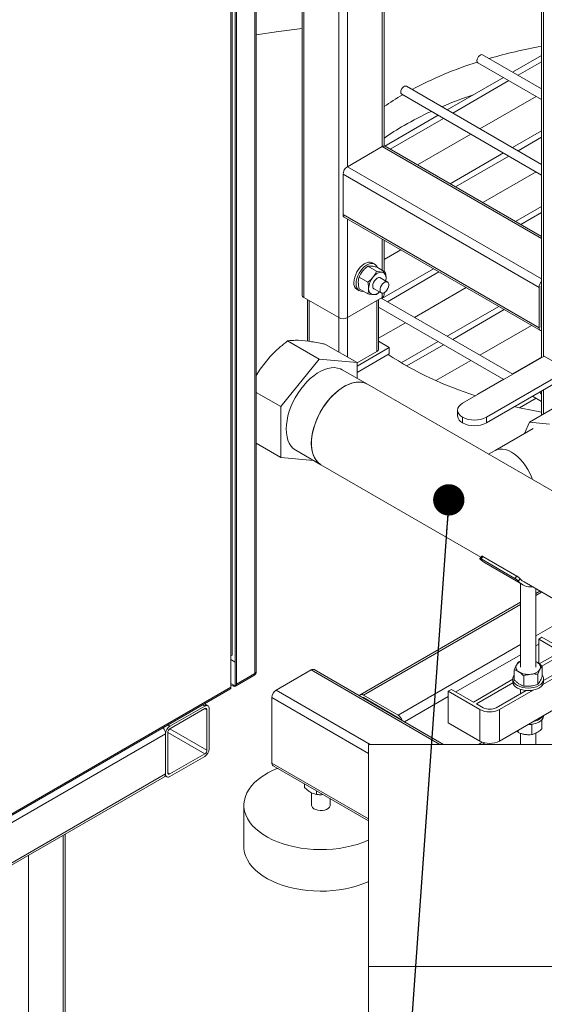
# Model space of a CAD drawing. Header units: millimetres. Extents: x 42 to 14105, y 484 to 9997.
# Tile 90 of 132: x 12323 to 12664, y 4725 to 5365. Entities that reach past the tile are written whole.
import ezdxf

# ---------------------------------------------------------------- set-up
doc = ezdxf.new("R2010")
doc.units = ezdxf.units.MM
doc.header["$LTSCALE"] = 25
doc.dimstyles.new('SLDDIMSTYLE0', dxfattribs={"dimtxt": 0.18, "dimasz": 20.352564, "dimexe": 0, "dimexo": 0.0625, "dimgap": 0, "dimtad": 0, "dimtih": 1, "dimtoh": 1, "dimdec": 0, "dimrnd": 1e-09, "dimzin": 0, "dimdsep": 46, "dimtxsty": 'Standard', "dimblk1": 'DOT', "dimblk2": 'DOT', "dimsah": 1, "dimcen": 0.09, "dimadec": 0, "dimazin": 0, "dimtfac": 20.352564, "dimtdec": 0, "dimtofl": 0, "dimtmove": 0, "dimatfit": 3, "dimldrblk": 'DOT', "dimfxl": 1, "dimfrac": 2, "dimtolj": 1, "dimtzin": 0, "dimarcsym": 0})

# ---------------------------------------------------------------- blocks, each defined once
blk = doc.blocks.new('_DOT')
at = {"color": 0, "linetype": 'ByBlock', "lineweight": -2}
blk.add_line((-0.5, 0), (-1, 0), dxfattribs=at)
at = {"color": 0, "linetype": 'ByBlock', "const_width": 0.5}
blk.add_lwpolyline([(-0.25, 0, 1), (0.25, 0, 1)], format="xyb", close=True, dxfattribs=at)

msp = doc.modelspace()

# ---------------------------------------------------------------- linework, layer by layer
at = {"color": 7, "linetype": 'Continuous', "lineweight": 15}
for p, q in [((12477.05, 4941.509), (12477.05, 5753.151)), ((12463.443, 4932.12), (12463.443, 5747.028)), ((12476.171, 4940.285), (12476.171, 5751.926)), ((12460.615, 5742.946), (12460.615, 4931.304)), ((12461.322, 5745.802), (12461.322, 4952.124)), ((12464.15, 5744.987), (12464.15, 4933.345)), ((12560.031, 5282.659), (12560.031, 5522.632)), ((12506.776, 5491.888), (12506.776, 5185.924)), ((12662.34, 5479.894), (12662.34, 5145.273)), ((12662.34, 5319.723), (12623.999, 5341.857)), ((12662.34, 5341.439), (12643.531, 5330.581)), ((12620.999, 5336.66), (12662.34, 5312.795)), ((12662.34, 5337.357), (12647.066, 5328.54)), ((12637.53, 5327.117), (12601.104, 5306.089)), ((12641.066, 5325.076), (12604.64, 5304.048)), ((12662.34, 5270.739), (12574.501, 5321.446)), ((12571.502, 5316.25), (12662.34, 5263.811)), ((12658.746, 5314.869), (12622.321, 5293.841)), ((12595.104, 5302.625), (12560.462, 5282.627)), ((12598.64, 5300.584), (12564.065, 5280.624)), ((12616.32, 5290.377), (12581.745, 5270.417)), ((12662.34, 5292.455), (12643.531, 5281.597)), ((12662.34, 5288.373), (12647.066, 5279.556)), ((12536.232, 5269.214), (12558.859, 5282.276)), ((12662.34, 5223.891), (12560.859, 5282.475)), ((12637.53, 5278.133), (12602.955, 5258.173)), ((12641.066, 5276.092), (12606.491, 5256.132)), ((12533.404, 5264.315), (12660.683, 5190.838)), ((12533.404, 5238.186), (12533.404, 5264.315)), ((12658.746, 5265.885), (12624.171, 5245.925)), ((12662.34, 5243.47), (12645.382, 5233.681)), ((12533.404, 5238.186), (12660.683, 5164.709)), ((12534.232, 5236.354), (12661.511, 5162.878)), ((12662.34, 5239.388), (12648.917, 5231.64)), ((12560.031, 5201.269), (12560.031, 5221.461)), ((12570.912, 5215.179), (12560.031, 5208.898)), ((12555.172, 5201.314), (12549.465, 5204.609)), ((12553.96, 5206.018), (12552.545, 5206.834)), ((12560.829, 5200.808), (12555.122, 5204.103)), ((12549.515, 5194.277), (12543.808, 5197.572)), ((12562.313, 5194.36), (12557.24, 5197.288)), ((12592.123, 5202.935), (12558.678, 5183.628)), ((12595.658, 5200.894), (12562.214, 5181.587)), ((12561.146, 5195.033), (12561.334, 5196.745)), ((12613.339, 5190.687), (12579.894, 5171.38)), ((12660.683, 5164.709), (12660.683, 5190.838)), ((12662.097, 5165.525), (12662.097, 5191.655)), ((12530.575, 5171.229), (12507.948, 5184.292)), ((12558.859, 5184.292), (12536.232, 5171.229)), ((12542.546, 5189.513), (12543.96, 5188.697)), ((12549.515, 5186.734), (12543.808, 5190.029)), ((12553.161, 5190.221), (12558.234, 5187.293)), ((12560.031, 5185.924), (12560.031, 5187.366)), ((12510.312, 5182.927), (12510.312, 5155.956)), ((12556.495, 5150.813), (12556.495, 5182.927)), ((12556.495, 5177.96), (12637.728, 5131.065)), ((12643.728, 5134.529), (12558.194, 5183.907)), ((12634.549, 5178.443), (12601.104, 5159.135)), ((12638.085, 5176.402), (12604.64, 5157.094)), ((12573.894, 5167.916), (12556.495, 5157.872)), ((12655.765, 5166.195), (12622.321, 5146.888)), ((12517.847, 5144.243), (12497.341, 5156.081)), ((12510.903, 5155.903), (12504.286, 5156.495)), ((12542.596, 5142.03), (12522.09, 5153.868)), ((12556.495, 5155.852), (12563.456, 5151.834)), ((12595.104, 5155.671), (12571.234, 5141.891)), ((12598.64, 5153.63), (12574.769, 5139.85)), ((12486.154, 5146.027), (12479.537, 5137.796)), ((12563.456, 5151.834), (12542.596, 5139.792)), ((12555.324, 5149.18), (12542.596, 5141.833)), ((12563.456, 5147.751), (12542.596, 5135.709)), ((12563.456, 5151.834), (12563.456, 5147.751)), ((12610.938, 5115.599), (12663.971, 5146.215)), ((12679.527, 5137.234), (12663.971, 5146.215)), ((12517.847, 5144.243), (12493.099, 5113.456)), ((12542.596, 5142.03), (12517.847, 5144.243)), ((12542.596, 5131.769), (12542.596, 5142.03)), ((12571.234, 5141.891), (12574.769, 5139.85)), ((12616.32, 5143.424), (12593.699, 5130.365)), ((12662.34, 5145.501), (12643.531, 5134.643)), ((12479.537, 5137.796), (12477.05, 5133.748)), ((12549.184, 5127.965), (12532.921, 5137.354)), ((12626.494, 5106.619), (12679.527, 5137.234)), ((12679.527, 5133.56), (12626.494, 5102.945)), ((12688.612, 5047.475), (12549.184, 5127.965)), ((12637.53, 5131.179), (12620.731, 5121.481)), ((12493.099, 5113.456), (12477.05, 5122.72)), ((12620.731, 5121.253), (12620.731, 5121.481)), ((12620.731, 5121.481), (12620.929, 5121.367)), ((12656.467, 5120.247), (12662.34, 5116.857)), ((12661.542, 5122.063), (12661.384, 5123.086)), ((12661.542, 5122.063), (12662.34, 5121.602)), ((12662.34, 5123.638), (12662.34, 5107.905)), ((12658.746, 5118.931), (12648.037, 5112.749)), ((12493.099, 5113.456), (12493.099, 5080.455)), ((12607.716, 5111.109), (12607.716, 5107.435)), ((12669.367, 5111.962), (12654.518, 5103.39)), ((12610.938, 5106.619), (12610.938, 5102.945)), ((12626.494, 5106.619), (12626.494, 5102.945)), ((12654.518, 5103.39), (12651.14, 5095.924)), ((12667.506, 5102.104), (12654.518, 5103.39)), ((12656.907, 5099.253), (12632.159, 5084.966)), ((12493.099, 5080.455), (12477.05, 5089.72)), ((12502.773, 5085.131), (12519.037, 5075.743)), ((12632.159, 5084.966), (12627.914, 5082.516)), ((12493.099, 5080.455), (12514.131, 5078.575)), ((12519.037, 5075.743), (12622.931, 5015.766)), ((12623.424, 5016.379), (12622.199, 5014.855)), ((12624.265, 5016.119), (12623.041, 5014.595)), ((12644.961, 5001.941), (12623.041, 5014.595)), ((12646.186, 5003.465), (12624.265, 5016.119)), ((12625.164, 5012.168), (12649.912, 4997.88)), ((12644.961, 5001.941), (12646.186, 5003.465)), ((12648.356, 5001.704), (12647.129, 5000.176)), ((12650.912, 4999.613), (12765.767, 4933.308)), ((12648.612, 4998.631), (12648.612, 4944.273)), ((12658.612, 4944.273), (12658.612, 4995.168)), ((12661.193, 4993.678), (12658.612, 4992.188)), ((12648.612, 4986.415), (12544.591, 4926.365)), ((12660.435, 4962.498), (12662.557, 4963.722)), ((12674.577, 4954.333), (12660.435, 4962.498)), ((12660.435, 4962.498), (12660.435, 4946.709)), ((12683.063, 4951.884), (12662.557, 4963.722)), ((12660.843, 4946.405), (12674.577, 4954.333)), ((12461.322, 4952.124), (12460.615, 4951.716)), ((12460.615, 4949.265), (12463.443, 4947.632)), ((12662.509, 4944.917), (12676.699, 4953.109)), ((12490.023, 4929.433), (12512.65, 4942.496)), ((12598.656, 4894.198), (12514.65, 4942.694)), ((12644.571, 4942.595), (12644.571, 4936.005)), ((12662.653, 4944.784), (12662.653, 4938.193)), ((12663.058, 4932.988), (12683.063, 4944.537)), ((12663.612, 4935.757), (12680.941, 4945.761)), ((12463.529, 4931.972), (12475.55, 4938.911)), ((12464.15, 4933.345), (12476.171, 4940.285)), ((12476.648, 4940.009), (12476.878, 4939.876)), ((12618.009, 4921.677), (12643.612, 4936.457)), ((12643.612, 4936.516), (12643.612, 4934.883)), ((12650.733, 4938.622), (12650.733, 4932.032)), ((12659.774, 4939.717), (12659.774, 4933.126)), ((12663.612, 4934.883), (12663.612, 4936.516)), ((12262.624, 4815.992), (12459.993, 4929.931)), ((12264.746, 4818.232), (12460.615, 4931.304)), ((12460.615, 4933.753), (12463.443, 4932.12)), ((12462.029, 4932.12), (12460.615, 4932.937)), ((12601.745, 4928.617), (12603.867, 4929.841)), ((12622.252, 4916.779), (12601.745, 4928.617)), ((12601.745, 4928.617), (12601.745, 4908.203)), ((12618.009, 4921.677), (12603.867, 4929.841)), ((12620.13, 4920.453), (12643.712, 4934.066)), ((12632.858, 4918.003), (12652.198, 4929.168)), ((12634.979, 4916.779), (12656.894, 4929.429)), ((12648.612, 4929.883), (12648.612, 4927.098)), ((12487.194, 4882.074), (12487.194, 4924.534)), ((12569.219, 4913.105), (12546.591, 4926.167)), ((12569.219, 4911.472), (12546.591, 4924.534)), ((12634.979, 4896.365), (12683.063, 4924.123)), ((12421.017, 4905.995), (12443.644, 4919.058)), ((12421.017, 4904.362), (12443.644, 4917.425)), ((12445.644, 4919.256), (12443.573, 4920.451)), ((12445.058, 4916.608), (12445.058, 4890.479)), ((12446.472, 4917.424), (12446.472, 4891.295)), ((12624.373, 4918.003), (12620.13, 4920.453)), ((12622.252, 4916.779), (12622.252, 4896.365)), ((12634.979, 4916.779), (12634.979, 4896.365)), ((12662.535, 4904.282), (12662.535, 4910.23)), ((12663.612, 4912.836), (12663.612, 4912.894)), ((12622.252, 4896.365), (12601.745, 4908.203)), ((12647.08, 4901.891), (12647.08, 4903.351)), ((12655.668, 4907.219), (12656.003, 4907.101)), ((12656.003, 4900.511), (12656.003, 4907.101)), ((12418.188, 4901.096), (12290.909, 4827.62)), ((12418.188, 4874.967), (12418.188, 4901.096)), ((12419.602, 4875.783), (12419.602, 4901.913)), ((12648.612, 4901.353), (12648.612, 4894.198)), ((12658.612, 4894.198), (12658.612, 4901.524)), ((12550.03, 4894.198), (12550.03, 4749.876)), ((12900.03, 4894.198), (12550.03, 4894.198)), ((12623.677, 4894.198), (12625.392, 4895.188)), ((12443.644, 4888.029), (12421.017, 4874.967)), ((12443.644, 4886.396), (12421.017, 4873.334)), ((12488.023, 4880.243), (12550.03, 4844.447)), ((12290.655, 4799.99), (12417.36, 4873.136)), ((12290.909, 4801.49), (12418.188, 4874.967)), ((12417.934, 4873.761), (12419.017, 4873.136)), ((12508.418, 4866.146), (12508.418, 4868.469)), ((12513.014, 4862.758), (12513.014, 4854.72)), ((12516.175, 4861.668), (12516.175, 4863.991)), ((12525.014, 4854.72), (12525.014, 4858.888)), ((12469.014, 4854.72), (12469.014, 4827.774)), ((12352.892, 4491.998), (12352.892, 4835.919)), ((12550.03, 4749.876), (12900.03, 4749.876)), ((12550.03, 4749.876), (12550.03, 4251.786))]:
    msp.add_line(p, q, dxfattribs=at)
at = {"color": 8, "linetype": 'Continuous', "lineweight": 15}
for p, q in [((12558.859, 5282.276), (12558.859, 5521.955)), ((12530.575, 5171.229), (12530.575, 5505.627)), ((12536.232, 5269.214), (12536.232, 5508.893)), ((12507.948, 5184.292), (12507.948, 5492.565)), ((12663.511, 5145.949), (12663.511, 5478.261)), ((12558.859, 5282.276), (12662.34, 5222.539)), ((12536.232, 5269.214), (12662.34, 5196.414)), ((12536.232, 5171.229), (12536.232, 5235.2)), ((12558.859, 5201.945), (12558.859, 5222.137)), ((12662.097, 5191.65), (12662.34, 5191.51)), ((12558.859, 5184.292), (12558.859, 5187.106)), ((12511.483, 5155.812), (12511.483, 5182.251)), ((12555.324, 5149.18), (12555.324, 5182.251)), ((12530.575, 5148.969), (12530.575, 5171.229)), ((12536.232, 5145.704), (12536.232, 5171.229)), ((12662.097, 5165.525), (12662.34, 5165.385)), ((12663.511, 5108.582), (12663.511, 5124.314)), ((12662.364, 4993.002), (12658.612, 4990.836)), ((12648.612, 4985.063), (12546.591, 4926.167)), ((12658.612, 4964.71), (12684.991, 4979.939)), ((12569.219, 4913.105), (12648.612, 4958.938)), ((12660.435, 4959.231), (12658.612, 4958.179)), ((12648.612, 4952.406), (12606.696, 4928.208)), ((12596.313, 4894.198), (12512.65, 4942.496)), ((12490.023, 4929.433), (12551.058, 4894.198)), ((12550.03, 4888.26), (12487.194, 4924.534)), ((12546.591, 4924.534), (12546.349, 4924.394)), ((12601.745, 4925.35), (12573.219, 4908.882)), ((12443.644, 4919.058), (12442.401, 4919.775)), ((12445.058, 4916.608), (12443.644, 4917.425)), ((12419.774, 4906.713), (12421.017, 4905.995)), ((12421.013, 4904.36), (12445.058, 4890.479)), ((12443.644, 4888.029), (12419.602, 4901.908)), ((12621.333, 4894.198), (12623.829, 4895.639)), ((12487.194, 4882.074), (12550.03, 4845.8)), ((12419.602, 4875.783), (12421.017, 4874.967)), ((12351.72, 4490.365), (12351.72, 4835.243)), ((12329.093, 4822.18), (12329.093, 4477.303))]:
    msp.add_line(p, q, dxfattribs=at)
at = {"color": 7, "linetype": 'Continuous', "lineweight": 15, "flags": 128}
for points in [[(12506.776, 5359.04), (12491.584, 5357.006), (12477.05, 5354.925)], [(12620.378, 5338.034), (12620.506, 5338.946), (12620.874, 5339.895), (12621.438, 5340.768), (12622.131, 5341.458), (12622.867, 5341.884), (12623.56, 5341.992), (12623.999, 5341.857)], [(12570.88, 5317.624), (12571.008, 5318.535), (12571.377, 5319.485), (12571.941, 5320.357), (12572.633, 5321.048), (12573.37, 5321.473), (12574.062, 5321.582), (12574.501, 5321.446)], [(12552.545, 5206.834), (12552.176, 5207.018), (12551.081, 5207.286), (12549.858, 5207.225), (12548.552, 5206.837), (12547.209, 5206.136), (12545.879, 5205.147), (12544.608, 5203.906), (12543.444, 5202.457), (12542.428, 5200.854), (12541.597, 5199.154), (12540.981, 5197.419), (12540.602, 5195.711), (12540.475, 5194.092)], [(12555.679, 5203.782), (12555.245, 5204.727), (12554.518, 5205.614), (12553.591, 5206.202), (12552.495, 5206.47), (12551.273, 5206.409), (12549.966, 5206.021), (12548.623, 5205.319), (12547.293, 5204.33), (12546.023, 5203.089), (12544.858, 5201.641), (12543.842, 5200.038), (12543.011, 5198.338), (12542.395, 5196.603), (12542.017, 5194.894), (12541.889, 5193.275)], [(12552.715, 5191.769), (12552.846, 5192.854), (12553.23, 5193.994), (12553.83, 5195.088), (12554.595, 5196.039), (12555.456, 5196.763), (12556.337, 5197.196), (12557.159, 5197.298), (12557.849, 5197.06), (12558.194, 5196.738)], [(12541.889, 5193.275), (12542.017, 5191.804), (12542.395, 5190.533), (12543.011, 5189.509), (12543.842, 5188.768), (12544.858, 5188.338), (12546.023, 5188.234), (12546.757, 5188.327)], [(12560.274, 5187.495), (12559.423, 5187.152), (12558.648, 5187.135), (12558.018, 5187.447), (12557.588, 5188.059), (12557.397, 5188.916), (12557.461, 5189.944), (12557.775, 5191.05), (12558.311, 5192.136), (12559.022, 5193.105), (12559.844, 5193.872), (12560.704, 5194.369), (12561.525, 5194.55), (12562.236, 5194.401), (12562.772, 5193.934), (12563.086, 5193.191), (12563.151, 5192.238), (12562.959, 5191.159), (12562.529, 5190.051), (12561.899, 5189.012), (12561.124, 5188.134), (12560.274, 5187.495)], [(12561.334, 5196.745), (12561.286, 5195.865), (12561.158, 5195.027)], [(12532.921, 5137.354), (12531.649, 5137.974), (12529.811, 5138.526), (12527.833, 5138.758), (12525.738, 5138.668), (12523.551, 5138.257), (12521.296, 5137.528), (12519.001, 5136.492), (12516.693, 5135.159), (12514.398, 5133.546), (12512.144, 5131.671), (12509.956, 5129.557), (12507.861, 5127.229), (12505.883, 5124.713), (12504.045, 5122.038), (12502.37, 5119.238), (12500.875, 5116.343), (12499.58, 5113.389), (12498.498, 5110.41), (12497.644, 5107.44), (12497.026, 5104.515), (12496.653, 5101.669), (12496.528, 5098.935), (12496.653, 5096.346), (12497.026, 5093.931), (12497.644, 5091.719), (12498.498, 5089.736), (12499.58, 5088.005), (12500.875, 5086.546), (12502.37, 5085.377), (12502.773, 5085.131)], [(12519.037, 5075.743), (12518.633, 5075.989), (12517.139, 5077.158), (12515.843, 5078.616), (12514.762, 5080.347), (12513.907, 5082.33), (12513.29, 5084.542), (12512.916, 5086.957), (12512.791, 5089.547), (12512.916, 5092.28), (12513.29, 5095.127), (12513.907, 5098.052), (12514.762, 5101.021), (12515.843, 5104.001), (12517.139, 5106.955), (12518.633, 5109.849), (12520.309, 5112.65), (12522.147, 5115.324), (12524.125, 5117.84), (12526.22, 5120.169), (12528.407, 5122.283), (12530.662, 5124.157), (12532.957, 5125.77), (12535.265, 5127.103), (12537.56, 5128.139), (12539.814, 5128.868), (12542.002, 5129.28), (12544.097, 5129.37), (12546.075, 5129.137), (12547.913, 5128.585), (12549.184, 5127.965)], [(12514.418, 5099.915), (12515.416, 5102.895), (12516.633, 5105.863), (12518.056, 5108.783), (12519.667, 5111.623), (12521.447, 5114.348), (12523.375, 5116.926), (12525.43, 5119.328), (12527.586, 5121.524), (12529.818, 5123.491), (12532.101, 5125.203), (12534.408, 5126.642), (12536.711, 5127.79), (12538.983, 5128.634), (12541.199, 5129.164), (12543.331, 5129.374), (12545.355, 5129.261), (12547.248, 5128.827), (12548.986, 5128.077), (12549.184, 5127.965)], [(12610.938, 5115.599), (12609.57, 5114.637), (12608.553, 5113.539), (12607.927, 5112.348), (12607.716, 5111.109), (12607.927, 5109.87), (12608.553, 5108.679), (12609.57, 5107.581), (12610.938, 5106.619)], [(12519.037, 5075.743), (12517.671, 5076.689), (12516.3, 5078.042), (12515.138, 5079.674), (12514.198, 5081.566), (12513.491, 5083.695), (12513.026, 5086.038), (12512.809, 5088.566), (12512.841, 5091.25), (12513.122, 5094.059), (12513.65, 5096.958), (12514.418, 5099.915)], [(12632.159, 5084.966), (12633.632, 5085.607), (12635.262, 5085.924), (12637.021, 5085.91), (12638.878, 5085.566), (12640.801, 5084.898), (12642.758, 5083.916), (12644.714, 5082.639), (12646.638, 5081.087), (12648.494, 5079.287), (12650.253, 5077.27), (12651.883, 5075.071), (12653.358, 5072.727), (12654.651, 5070.278), (12655.74, 5067.766), (12656.334, 5066.109)], [(12632.159, 5084.966), (12633.632, 5085.607), (12635.262, 5085.924), (12637.021, 5085.91), (12638.878, 5085.566), (12640.801, 5084.898), (12642.758, 5083.916), (12644.714, 5082.639), (12646.638, 5081.087), (12648.494, 5079.287), (12650.253, 5077.27), (12651.883, 5075.071), (12653.358, 5072.727), (12654.651, 5070.278), (12655.74, 5067.766), (12656.334, 5066.109)], [(12622.38, 5014.463), (12623.885, 5013.034), (12625.164, 5012.168)], [(12650.912, 4999.613), (12649.771, 5000.38), (12648.356, 5001.704)], [(12658.612, 4947.878), (12658.824, 4947.776), (12659.572, 4947.354)], [(12663.612, 4934.883), (12663.598, 4934.581), (12663.319, 4933.495), (12662.688, 4932.46), (12661.73, 4931.512), (12660.478, 4930.686), (12658.978, 4930.011), (12657.285, 4929.513), (12655.458, 4929.209), (12653.565, 4929.11), (12651.673, 4929.219), (12649.851, 4929.533), (12648.166, 4930.041), (12646.677, 4930.723), (12645.439, 4931.556), (12644.496, 4932.509), (12643.883, 4933.548), (12643.621, 4934.635), (12643.612, 4934.883)], [(12662.653, 4938.983), (12663.077, 4938.378), (12663.517, 4937.31), (12663.598, 4936.214), (12663.319, 4935.128), (12662.688, 4934.093), (12661.73, 4933.145), (12660.478, 4932.319), (12658.978, 4931.645), (12657.285, 4931.146), (12655.458, 4930.842), (12653.565, 4930.743), (12651.673, 4930.852), (12649.851, 4931.166), (12648.166, 4931.674), (12646.677, 4932.356), (12645.439, 4933.189), (12644.496, 4934.142), (12643.883, 4935.181), (12643.621, 4936.268), (12643.72, 4937.364), (12644.177, 4938.429), (12644.571, 4938.983)], [(12663.612, 4912.836), (12663.598, 4912.534), (12663.319, 4911.448), (12662.688, 4910.413), (12661.73, 4909.465), (12660.478, 4908.639), (12658.978, 4907.965), (12657.285, 4907.467), (12655.458, 4907.162), (12653.565, 4907.063), (12653.511, 4907.063)], [(12550.03, 4832.08), (12549.659, 4831.913), (12546.246, 4830.512), (12542.642, 4829.282), (12538.871, 4828.23), (12534.962, 4827.363), (12530.941, 4826.689), (12526.836, 4826.211), (12522.676, 4825.933), (12518.49, 4825.857), (12514.309, 4825.984), (12510.16, 4826.312), (12506.073, 4826.839), (12502.077, 4827.562), (12498.2, 4828.476), (12494.469, 4829.573), (12490.91, 4830.847), (12487.548, 4832.288), (12484.407, 4833.887), (12481.508, 4835.632), (12478.873, 4837.51), (12476.519, 4839.51), (12474.464, 4841.616), (12472.72, 4843.814), (12471.302, 4846.089), (12470.218, 4848.424), (12469.477, 4850.803), (12469.083, 4853.209), (12469.039, 4855.627), (12469.345, 4858.038), (12470, 4860.425), (12470.999, 4862.773), (12472.335, 4865.064), (12473.998, 4867.283), (12475.977, 4869.413), (12478.258, 4871.441), (12480.824, 4873.351), (12483.659, 4875.13)], [(12525.014, 4854.72), (12524.94, 4854.178), (12524.521, 4853.345), (12523.755, 4852.597), (12522.691, 4851.983), (12521.397, 4851.541), (12519.953, 4851.299), (12518.449, 4851.272), (12516.982, 4851.461), (12515.641, 4851.855), (12514.513, 4852.43), (12513.668, 4853.148), (12513.158, 4853.965), (12513.014, 4854.72)], [(12550.03, 4805.134), (12549.659, 4804.967), (12546.246, 4803.567), (12542.642, 4802.336), (12538.871, 4801.284), (12534.962, 4800.418), (12530.941, 4799.743), (12526.836, 4799.265), (12522.676, 4798.987), (12518.49, 4798.911), (12514.309, 4799.038), (12510.16, 4799.366), (12506.073, 4799.893), (12502.077, 4800.616), (12498.2, 4801.53), (12494.469, 4802.627), (12490.91, 4803.901), (12487.548, 4805.342), (12484.407, 4806.941), (12481.508, 4808.686), (12478.873, 4810.565), (12476.519, 4812.564), (12474.464, 4814.67), (12472.72, 4816.868), (12471.302, 4819.143), (12470.218, 4821.478), (12469.477, 4823.857), (12469.083, 4826.264), (12469.014, 4827.774)]]:
    msp.add_lwpolyline(points, dxfattribs=at)
at = {"color": 7, "linetype": 'Continuous', "lineweight": 15}
for centre, radius, start, end in [((12717.711, 5030.621), 321.54, 99.916113, 106.167932), ((12621.793, 5337.847), 1.428, 172.481386, 236.206434), ((12694.681, 5101.592), 246.91, 107.465857, 118.145589), ((12666.303, 5154.227), 187.094, 120.223085, 124.611723), ((12572.296, 5317.437), 1.428, 172.481386, 236.206434), ((12701.559, 5062.91), 266.4, 108.258305, 112.987037), ((12682.843, 5105.124), 220.211, 114.725637, 119.920773), ((12666.616, 5133.347), 187.656, 119.924702, 124.609506), ((12560.031, 5280.641), 2.012, 65.692881, 125.617577), ((12539.544, 5264.036), 6.147, 122.605478, 177.394522), ((12535.364, 5237.969), 1.972, 173.701152, 234.986667), ((12562.287, 5189.648), 12.279, 140.227928, 177.360713), ((12558.943, 5193.48), 7.302, 93.429538, 146.565085), ((12557.862, 5197.311), 3.518, 350.748121, 79.453222), ((12545.26, 5193.499), 4.822, 172.935947, 235.751872), ((12554.512, 5191.452), 1.825, 169.994561, 257.420332), ((12666.861, 5190.547), 6.185, 136.969931, 177.302782), ((12664.86, 5191.574), 2.764, 155.75273, 178.336944), ((12508.778, 5186.124), 2.012, 185.694799, 245.625342), ((12553.493, 5189.648), 3.518, 170.748121, 259.453222), ((12552.806, 5192.231), 6.041, 270.408186, 315.010172), ((12558.029, 5186.124), 2.012, 294.374658, 354.305201), ((12533.404, 5176.688), 6.148, 242.609672, 297.390328), ((12663.199, 5165.445), 1.105, 175.835172, 218.950347), ((12662.384, 5164.418), 1.726, 170.286256, 268.5353), ((12554.494, 5151.013), 2.012, 294.374658, 354.305201), ((12690.177, 5344.22), 234.621, 237.074288, 252.455212), ((12613.221, 5107.984), 5.532, 185.694799, 245.625342), ((12719.609, 5435.971), 331.051, 256.933389, 260.038065), ((12618.716, 5121.631), 16.907, 242.609672, 297.390328), ((12618.716, 5117.956), 16.907, 242.609672, 297.390328), ((12655.656, 5007.795), 11.436, 221.778588, 274.200959), ((12650.876, 4942.513), 5.823, 112.880309, 146.677016), ((12474.05, 4941.509), 3, 299.997312, 0), ((12513.822, 4940.86), 2.012, 65.692881, 125.617577), ((12649.015, 4944.245), 3.344, 153.985108, 245.939051), ((12654.961, 4947.623), 7.876, 272.126756, 322.544268), ((12658.208, 4944.3), 3.344, 333.985108, 65.939051), ((12653.546, 4951.531), 11.901, 240.311753, 278.24648), ((12459.188, 4931.123), 1.439, 304.056351, 7.25583), ((12462.857, 4933.136), 1.31, 230.796715, 9.214037), ((12493.335, 4924.255), 6.147, 122.605478, 177.394522), ((12545.489, 4924.84), 1.725, 50.291487, 148.544151), ((12545.971, 4923.62), 1.104, 55.838544, 98.946907), ((12444.748, 4917.704), 1.747, 350.785963, 129.203285), ((12444.196, 4916.748), 0.873, 350.785963, 129.203285), ((12628.616, 4929.061), 13.833, 242.609672, 297.390328), ((12628.616, 4926.192), 9.222, 242.609672, 297.390328), ((12565.878, 4907.901), 6.184, 16.970983, 57.303846), ((12567.768, 4909.12), 2.763, 35.758867, 58.339246), ((12655.669, 4918.255), 9.32, 277.547972, 322.446651), ((12412.023, 4900.807), 6.172, 2.690411, 41.586707), ((12424.329, 4900.817), 6.147, 122.605478, 177.394522), ((12422.673, 4901.773), 3.074, 122.605478, 177.394522), ((12440.332, 4891.575), 6.147, 302.605478, 357.394522), ((12441.988, 4890.618), 3.074, 302.605478, 357.394522), ((12628.616, 4908.648), 13.833, 242.609672, 297.390328), ((12510.747, 4827.731), 54.594, 111.327397, 119.748166), ((12489.154, 4881.858), 1.972, 173.701152, 234.986667), ((12416.285, 4874.725), 1.918, 304.056351, 7.25583), ((12419.912, 4874.687), 1.747, 170.785963, 309.203285), ((12420.465, 4875.643), 0.873, 170.785963, 309.203285)]:
    msp.add_arc(centre, radius, start, end, dxfattribs=at)
at = {"color": 8, "linetype": 'Continuous', "lineweight": 15}
for centre, radius, start, end in [((12475.548, 4941.659), 1.509, 294.374658, 354.305201), ((12474.744, 4940.103), 1.439, 304.056351, 7.25583)]:
    msp.add_arc(centre, radius, start, end, dxfattribs=at)
at = {"color": 7, "linetype": 'Continuous', "lineweight": 15}
for points, knots in [([(12546.132, 5201.382), (12546.199, 5201.465), (12546.711, 5202.094), (12547.779, 5203.221), (12548.9, 5204.143), (12549.465, 5204.609)], [0, 0, 0, 0, 0.0700858, 0.5307822, 1, 1, 1, 1]), ([(12549.465, 5204.609), (12549.783, 5204.649), (12550.425, 5204.731), (12551.331, 5204.675), (12551.788, 5204.647)], [0, 0, 0, 0, 0.495458, 1, 1, 1, 1]), ([(12551.788, 5204.647), (12551.856, 5204.641), (12552.368, 5204.593), (12553.436, 5204.444), (12554.557, 5204.217), (12555.122, 5204.103)], [0, 0, 0, 0, 0.0700858, 0.5307822, 1, 1, 1, 1]), ([(12543.303, 5194.092), (12543.311, 5194.43), (12543.339, 5195.691), (12543.61, 5196.777), (12543.808, 5197.572)], [0, 0, 0, 0, 0.2686336, 1, 1, 1, 1]), ([(12543.808, 5197.572), (12544.126, 5198.225), (12544.769, 5199.542), (12545.674, 5200.765), (12546.132, 5201.382)], [0, 0, 0, 0, 0.495458, 1, 1, 1, 1]), ([(12552.849, 5197.504), (12552.781, 5197.421), (12552.269, 5196.792), (12551.202, 5195.665), (12550.081, 5194.742), (12549.515, 5194.277)], [0, 0, 0, 0, 0.0700858, 0.5307822, 1, 1, 1, 1]), ([(12555.172, 5201.314), (12554.854, 5200.661), (12554.212, 5199.343), (12553.306, 5198.121), (12552.849, 5197.504)], [0, 0, 0, 0, 0.495458, 1, 1, 1, 1]), ([(12558.506, 5200.769), (12558.438, 5200.776), (12557.926, 5200.824), (12556.858, 5200.973), (12555.738, 5201.2), (12555.172, 5201.314)], [0, 0, 0, 0, 0.07008577, 0.53078223, 1, 1, 1, 1]), ([(12560.829, 5200.808), (12560.511, 5200.768), (12559.869, 5200.686), (12558.963, 5200.742), (12558.506, 5200.769)], [0, 0, 0, 0, 0.495458, 1, 1, 1, 1]), ([(12561.334, 5196.745), (12561.327, 5197.092), (12561.299, 5198.385), (12561.028, 5199.785), (12560.829, 5200.808)], [0, 0, 0, 0, 0.2686336, 1, 1, 1, 1]), ([(12543.808, 5190.029), (12543.732, 5190.389), (12543.436, 5191.79), (12543.36, 5193.111), (12543.303, 5194.092)], [0, 0, 0, 0, 0.2575513, 1, 1, 1, 1]), ([(12549.515, 5194.277), (12549.714, 5193.253), (12549.985, 5191.854), (12550.013, 5190.561), (12550.021, 5190.214)], [0, 0, 0, 0, 0.7313664, 1, 1, 1, 1]), ([(12550.021, 5190.214), (12549.964, 5189.298), (12549.888, 5188.065), (12549.592, 5187.007), (12549.515, 5186.734)], [0, 0, 0, 0, 0.7424487, 1, 1, 1, 1]), ([(12549.515, 5186.734), (12550.116, 5186.611), (12551.328, 5186.364), (12552.339, 5186.248), (12552.849, 5186.19)], [0, 0, 0, 0, 0.495458, 1, 1, 1, 1]), ([(12552.849, 5186.19), (12552.915, 5186.184), (12553.419, 5186.141), (12554.266, 5186.119), (12554.868, 5186.192), (12555.172, 5186.228)], [0, 0, 0, 0, 0.0700858, 0.5307822, 1, 1, 1, 1]), ([(12555.172, 5186.228), (12555.786, 5186.707), (12556.473, 5187.242), (12557.049, 5187.874), (12557.11, 5187.942)], [0, 0, 0, 0, 0.8933496, 1, 1, 1, 1]), ([(12497.341, 5156.081), (12496.546, 5155.454), (12494.175, 5153.586), (12490.349, 5150.309), (12487.555, 5147.458), (12486.154, 5146.027)], [0, 0, 0, 0, 0.2009564, 0.5991476, 1, 1, 1, 1]), ([(12504.286, 5156.495), (12502.981, 5156.504), (12500.356, 5156.522), (12498.35, 5156.228), (12497.341, 5156.081)], [0, 0, 0, 0, 0.4972659, 1, 1, 1, 1]), ([(12522.09, 5153.868), (12521.295, 5154.036), (12518.924, 5154.538), (12515.098, 5155.277), (12512.304, 5155.694), (12510.903, 5155.903)], [0, 0, 0, 0, 0.2009564, 0.5991476, 1, 1, 1, 1]), ([(12623.041, 5014.595), (12622.889, 5014.676), (12622.587, 5014.837), (12622.288, 5014.912), (12622.156, 5014.851), (12622.2, 5014.685), (12622.328, 5014.526), (12622.38, 5014.463)], [0, 0, 0, 0, 0.21456229, 0.4291259, 0.64364256, 0.8580277, 1, 1, 1, 1]), ([(12623.434, 5016.372), (12623.434, 5016.378), (12623.433, 5016.435), (12623.611, 5016.416), (12623.908, 5016.315), (12624.163, 5016.175), (12624.265, 5016.119)], [0, 0, 0, 0, 0.0446734, 0.4034803, 0.7623659, 1, 1, 1, 1]), ([(12647.129, 5000.176), (12647.025, 5000.287), (12646.818, 5000.51), (12646.349, 5000.935), (12645.825, 5001.362), (12645.341, 5001.711), (12645.069, 5001.876), (12644.961, 5001.941)], [0, 0, 0, 0, 0.21465692, 0.42932895, 0.64371058, 0.85813364, 1, 1, 1, 1]), ([(12646.186, 5003.465), (12646.352, 5003.362), (12646.686, 5003.156), (12647.234, 5002.741), (12647.742, 5002.313), (12648.126, 5001.951), (12648.291, 5001.774), (12648.356, 5001.704)], [0, 0, 0, 0, 0.21454423, 0.42908996, 0.6435823, 0.85792514, 1, 1, 1, 1]), ([(12647.449, 4947.662), (12647.216, 4947.414), (12646.744, 4946.912), (12646.256, 4946.115), (12646.01, 4945.712)], [0, 0, 0, 0, 0.495458, 1, 1, 1, 1]), ([(12648.612, 4948.052), (12648.605, 4948.051), (12648.208, 4947.963), (12647.825, 4947.812), (12647.449, 4947.662)], [0, 0, 0, 0, 0.01673, 1, 1, 1, 1]), ([(12659.572, 4947.354), (12659.499, 4947.4), (12659.177, 4947.607), (12658.858, 4947.761), (12658.612, 4947.88)], [0, 0, 0, 0, 0.2274102, 1, 1, 1, 1]), ([(12646.01, 4945.712), (12645.976, 4945.651), (12645.718, 4945.191), (12645.231, 4944.206), (12644.792, 4943.135), (12644.571, 4942.595)], [0, 0, 0, 0, 0.07008577, 0.53078223, 1, 1, 1, 1]), ([(12644.571, 4942.595), (12645.071, 4942.435), (12646.081, 4942.113), (12647.125, 4941.501), (12647.652, 4941.192)], [0, 0, 0, 0, 0.495458, 1, 1, 1, 1]), ([(12662.653, 4944.784), (12662.152, 4945.269), (12661.142, 4946.25), (12660.098, 4946.983), (12659.572, 4947.354)], [0, 0, 0, 0, 0.495458, 1, 1, 1, 1]), ([(12659.774, 4939.717), (12660.008, 4940.291), (12660.48, 4941.451), (12660.967, 4942.37), (12661.213, 4942.834)], [0, 0, 0, 0, 0.49545796, 1, 1, 1, 1]), ([(12661.213, 4942.834), (12661.247, 4942.893), (12661.506, 4943.342), (12661.993, 4944.072), (12662.431, 4944.545), (12662.653, 4944.784)], [0, 0, 0, 0, 0.0700858, 0.5307822, 1, 1, 1, 1]), ([(12647.652, 4933.435), (12647.579, 4933.483), (12647.026, 4933.844), (12645.983, 4934.644), (12645.044, 4935.548), (12644.571, 4936.005)], [0, 0, 0, 0, 0.0700858, 0.5307822, 1, 1, 1, 1]), ([(12647.652, 4941.192), (12647.725, 4941.144), (12648.278, 4940.782), (12649.321, 4939.983), (12650.259, 4939.078), (12650.733, 4938.622)], [0, 0, 0, 0, 0.0700858, 0.5307822, 1, 1, 1, 1]), ([(12650.733, 4938.622), (12651.113, 4938.756), (12652.586, 4939.276), (12654.117, 4939.55), (12655.254, 4939.753)], [0, 0, 0, 0, 0.2575513, 1, 1, 1, 1]), ([(12655.254, 4939.753), (12655.665, 4939.794), (12657.195, 4939.947), (12658.684, 4939.814), (12659.774, 4939.717)], [0, 0, 0, 0, 0.2686336, 1, 1, 1, 1]), ([(12661.213, 4935.076), (12661.179, 4935.017), (12660.921, 4934.568), (12660.434, 4933.838), (12659.995, 4933.365), (12659.774, 4933.126)], [0, 0, 0, 0, 0.0700858, 0.5307822, 1, 1, 1, 1]), ([(12662.653, 4938.193), (12662.419, 4937.619), (12661.947, 4936.459), (12661.459, 4935.54), (12661.213, 4935.076)], [0, 0, 0, 0, 0.495458, 1, 1, 1, 1]), ([(12650.733, 4932.032), (12650.233, 4932.191), (12649.223, 4932.513), (12648.179, 4933.126), (12647.652, 4933.435)], [0, 0, 0, 0, 0.495458, 1, 1, 1, 1]), ([(12655.254, 4931.996), (12654.117, 4931.923), (12652.586, 4931.826), (12651.113, 4931.99), (12650.733, 4932.032)], [0, 0, 0, 0, 0.7424487, 1, 1, 1, 1]), ([(12659.774, 4933.126), (12658.684, 4932.765), (12657.195, 4932.272), (12655.665, 4932.054), (12655.254, 4931.996)], [0, 0, 0, 0, 0.7313664, 1, 1, 1, 1]), ([(12647.08, 4901.891), (12646.886, 4902.13), (12646.656, 4902.414), (12646.418, 4902.873), (12646.38, 4902.946)], [0, 0, 0, 0, 0.8395846, 1, 1, 1, 1]), ([(12662.535, 4904.282), (12661.747, 4903.598), (12660.671, 4902.664), (12659.566, 4901.993), (12659.269, 4901.813)], [0, 0, 0, 0, 0.7313664, 1, 1, 1, 1]), ([(12651.541, 4900.618), (12651.435, 4900.635), (12650.635, 4900.764), (12649.125, 4901.125), (12647.766, 4901.634), (12647.08, 4901.891)], [0, 0, 0, 0, 0.0700858, 0.5307822, 1, 1, 1, 1]), ([(12656.003, 4900.511), (12655.278, 4900.46), (12653.816, 4900.357), (12652.304, 4900.53), (12651.541, 4900.618)], [0, 0, 0, 0, 0.495458, 1, 1, 1, 1]), ([(12659.269, 4901.813), (12658.447, 4901.404), (12657.341, 4900.854), (12656.277, 4900.581), (12656.003, 4900.511)], [0, 0, 0, 0, 0.7424487, 1, 1, 1, 1]), ([(12516.175, 4861.668), (12515.263, 4861.894), (12513.712, 4862.278), (12511.399, 4863.598), (12509.727, 4864.914), (12508.745, 4865.838), (12508.418, 4866.146)], [0, 0, 0, 0, 0.3580542, 0.6092921, 0.8698849, 1, 1, 1, 1]), ([(12520.342, 4861.585), (12519.749, 4861.538), (12518.329, 4861.426), (12516.968, 4861.579), (12516.175, 4861.668)], [0, 0, 0, 0, 0.4172607, 1, 1, 1, 1])]:
    msp.add_open_spline(points, degree=3, knots=knots, dxfattribs=at)

# ---------------------------------------------------------------- leaders
at = {"color": 7, "linetype": 'Continuous', "lineweight": 0}
msp.add_leader([(12602.068, 5052.921), (12497.52, 3587.937)], dimstyle='SLDDIMSTYLE0', dxfattribs=at)

doc.saveas('drawing.dxf')
